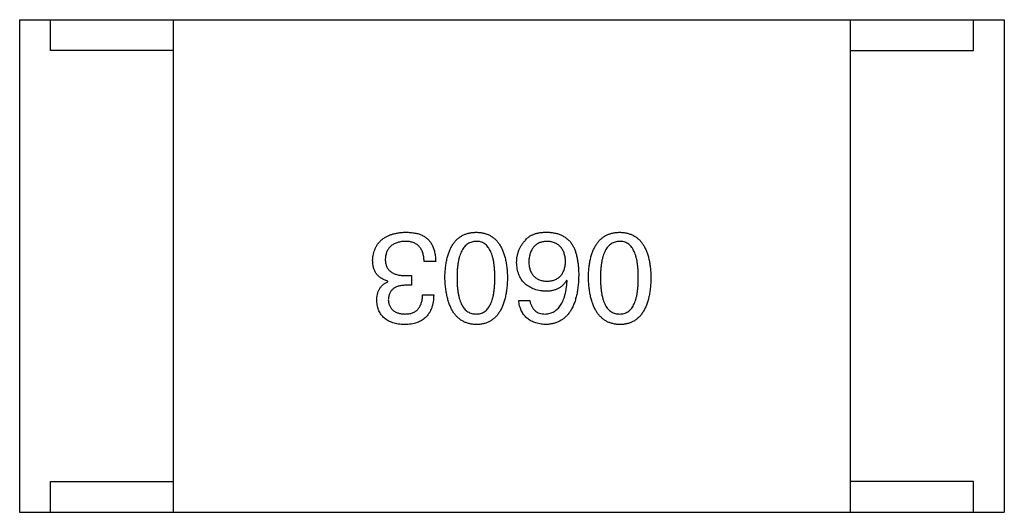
# Model space of a CAD drawing. Header units: millimetres. Extents: x 573 to 698, y 194 to 280.
# Tile 26 of 33: x 646.601 to 648.201, y 260.941 to 261.741. Entities that reach past the tile are written whole.
import ezdxf

# ---------------------------------------------------------------- set-up
doc = ezdxf.new("R2010")
doc.units = ezdxf.units.MM
doc.header["$LTSCALE"] = 30.734
doc.layers.get('0').update_dxf_attribs({"linetype": 'CONTINUOUS'})

msp = doc.modelspace()

# ---------------------------------------------------------------- linework, layer by layer
at = {"color": 7, "linetype": 'Continuous'}
for p, q in [((646.6008, 261.7408), (646.6008, 260.9408)), ((646.6008, 261.7408), (648.2008, 261.7408)), ((646.6508, 261.6908), (646.6508, 261.7408)), ((646.8508, 260.9408), (646.8508, 261.7408)), ((647.9508, 260.9408), (647.9508, 261.7408)), ((648.1508, 261.6908), (648.1508, 261.7408)), ((648.2008, 261.7408), (648.2008, 260.9408)), ((646.8508, 261.6908), (646.6508, 261.6908)), ((647.9508, 261.6908), (648.1508, 261.6908)), ((647.2769, 261.348), (647.258, 261.348)), ((647.199, 261.3153), (647.199, 261.3161)), ((647.2285, 261.3251), (647.2375, 261.3251)), ((647.2375, 261.3251), (647.2375, 261.3095)), ((647.4904, 261.3169), (647.4896, 261.3177)), ((647.2375, 261.3095), (647.2277, 261.3095)), ((647.2556, 261.2939), (647.2736, 261.2939)), ((647.4117, 261.2849), (647.4297, 261.2849)), ((646.6508, 260.9408), (646.6508, 260.9908)), ((646.6508, 260.9908), (646.8508, 260.9908)), ((648.1508, 260.9908), (647.9508, 260.9908)), ((648.1508, 260.9408), (648.1508, 260.9908)), ((646.6008, 260.9408), (648.2008, 260.9408))]:
    msp.add_line(p, q, dxfattribs=at)
for points, knots in [([(647.1744, 261.3497), (647.1746, 261.3515), (647.1748, 261.355), (647.1757, 261.36), (647.1769, 261.3647), (647.1786, 261.3691), (647.1806, 261.3732), (647.183, 261.3769), (647.1858, 261.3803), (647.1889, 261.3834), (647.1925, 261.3861), (647.1964, 261.3884), (647.2007, 261.3905), (647.2054, 261.3922), (647.2104, 261.3935), (647.2158, 261.3946), (647.2217, 261.3953), (647.2257, 261.3955), (647.2277, 261.3956)], [0, 0, 0, 0, 0.068236, 0.132937, 0.194125, 0.253174, 0.310181, 0.365986, 0.421096, 0.476216, 0.532352, 0.590232, 0.649824, 0.71274, 0.778406, 0.848058, 0.921922, 1, 1, 1, 1]), ([(647.2277, 261.3956), (647.2291, 261.3956), (647.2318, 261.3955), (647.2358, 261.3953), (647.2395, 261.3949), (647.243, 261.3944), (647.2463, 261.3937), (647.2493, 261.3929), (647.2522, 261.3919), (647.2539, 261.3911), (647.2548, 261.3907)], [0, 0, 0, 0, 0.15115, 0.29371, 0.429149, 0.55661, 0.677302, 0.791017, 0.898045, 1, 1, 1, 1]), ([(647.2918, 261.3218), (647.2919, 261.3248), (647.2921, 261.3305), (647.2929, 261.3388), (647.294, 261.3465), (647.2955, 261.3537), (647.2974, 261.3603), (647.2996, 261.3663), (647.3022, 261.3718), (647.3052, 261.3767), (647.3086, 261.3811), (647.3123, 261.3849), (647.3165, 261.3881), (647.321, 261.3908), (647.3259, 261.3928), (647.3311, 261.3944), (647.3368, 261.3953), (647.3407, 261.3955), (647.3426, 261.3956)], [0, 0, 0, 0, 0.08769, 0.170218, 0.24749, 0.319818, 0.387758, 0.451391, 0.511445, 0.568185, 0.622681, 0.67526, 0.726746, 0.778428, 0.830764, 0.884397, 0.940866, 1, 1, 1, 1]), ([(647.3426, 261.3956), (647.3446, 261.3955), (647.3485, 261.3953), (647.3541, 261.3944), (647.3594, 261.3928), (647.3643, 261.3908), (647.3688, 261.3881), (647.373, 261.3849), (647.3767, 261.3811), (647.38, 261.3767), (647.3831, 261.3718), (647.3857, 261.3663), (647.3879, 261.3603), (647.3898, 261.3537), (647.3913, 261.3465), (647.3924, 261.3388), (647.3932, 261.3305), (647.3934, 261.3248), (647.3935, 261.3218)], [0, 0, 0, 0, 0.059135, 0.115606, 0.169241, 0.221578, 0.273261, 0.324749, 0.377329, 0.431642, 0.488541, 0.548597, 0.612232, 0.680174, 0.752504, 0.829777, 0.912307, 1, 1, 1, 1]), ([(647.4232, 261.3833), (647.4241, 261.3843), (647.426, 261.3865), (647.4295, 261.3891), (647.4334, 261.3913), (647.4378, 261.393), (647.4427, 261.3944), (647.448, 261.3952), (647.4539, 261.3957), (647.4579, 261.3956), (647.46, 261.3956)], [0, 0, 0, 0, 0.105033, 0.21147, 0.321511, 0.438526, 0.563605, 0.698055, 0.843218, 1, 1, 1, 1]), ([(647.46, 261.3956), (647.4621, 261.3955), (647.4661, 261.3952), (647.4719, 261.3941), (647.4774, 261.3926), (647.4824, 261.3903), (647.4871, 261.3876), (647.4913, 261.3843), (647.4953, 261.3804), (647.4975, 261.3774), (647.4986, 261.3759)], [0, 0, 0, 0, 0.137449, 0.267856, 0.393219, 0.514735, 0.63397, 0.753734, 0.874967, 1, 1, 1, 1]), ([(647.525, 261.3218), (647.5251, 261.3248), (647.5253, 261.3305), (647.526, 261.3388), (647.5271, 261.3465), (647.5287, 261.3537), (647.5305, 261.3603), (647.5328, 261.3663), (647.5354, 261.3718), (647.5384, 261.3767), (647.5417, 261.3811), (647.5455, 261.3849), (647.5496, 261.3881), (647.5542, 261.3908), (647.559, 261.3928), (647.5643, 261.3944), (647.5699, 261.3953), (647.5738, 261.3955), (647.5758, 261.3956)], [0, 0, 0, 0, 0.08769, 0.170218, 0.24749, 0.319818, 0.387758, 0.451391, 0.511445, 0.568185, 0.622681, 0.67526, 0.726746, 0.778428, 0.830764, 0.884397, 0.940866, 1, 1, 1, 1]), ([(647.5758, 261.3956), (647.5778, 261.3955), (647.5817, 261.3953), (647.5873, 261.3944), (647.5925, 261.3928), (647.5974, 261.3908), (647.602, 261.3881), (647.6061, 261.3849), (647.6099, 261.3811), (647.6132, 261.3767), (647.6162, 261.3718), (647.6188, 261.3663), (647.6211, 261.3603), (647.6229, 261.3537), (647.6245, 261.3465), (647.6255, 261.3388), (647.6263, 261.3305), (647.6265, 261.3248), (647.6266, 261.3218)], [0, 0, 0, 0, 0.059135, 0.115606, 0.169241, 0.221578, 0.273261, 0.324749, 0.377329, 0.431642, 0.488541, 0.548597, 0.612232, 0.680174, 0.752504, 0.829777, 0.912307, 1, 1, 1, 1]), ([(647.2269, 261.3808), (647.2257, 261.3807), (647.2233, 261.3806), (647.2198, 261.3801), (647.2166, 261.3794), (647.2136, 261.3785), (647.2108, 261.3774), (647.2082, 261.3761), (647.2058, 261.3746), (647.2037, 261.3729), (647.2018, 261.371), (647.2001, 261.3689), (647.1987, 261.3666), (647.1975, 261.3641), (647.1965, 261.3614), (647.1957, 261.3585), (647.1952, 261.3554), (647.195, 261.3532), (647.1949, 261.3521)], [0, 0, 0, 0, 0.076694, 0.149502, 0.218019, 0.283183, 0.345589, 0.405199, 0.462852, 0.519478, 0.575313, 0.630559, 0.687006, 0.744638, 0.804006, 0.866059, 0.931486, 1, 1, 1, 1]), ([(647.258, 261.348), (647.258, 261.3494), (647.2579, 261.3519), (647.2574, 261.3557), (647.2568, 261.3591), (647.2559, 261.3623), (647.2547, 261.3653), (647.2533, 261.368), (647.2517, 261.3705), (647.2499, 261.3727), (647.2478, 261.3746), (647.2455, 261.3763), (647.243, 261.3777), (647.2402, 261.3788), (647.2372, 261.3797), (647.234, 261.3804), (647.2305, 261.3808), (647.2281, 261.3808), (647.2269, 261.3808)], [0, 0, 0, 0, 0.07723, 0.149593, 0.217944, 0.282232, 0.34411, 0.402297, 0.458791, 0.513966, 0.568538, 0.623291, 0.679957, 0.737243, 0.798142, 0.86118, 0.928728, 1, 1, 1, 1]), ([(647.2548, 261.3907), (647.2556, 261.3902), (647.2574, 261.3894), (647.2598, 261.3879), (647.2621, 261.3862), (647.2642, 261.3843), (647.2661, 261.3823), (647.2679, 261.3801), (647.2695, 261.3777), (647.271, 261.3751), (647.2723, 261.3723), (647.2735, 261.3694), (647.2744, 261.3663), (647.2752, 261.363), (647.2759, 261.3595), (647.2764, 261.3558), (647.2767, 261.352), (647.2768, 261.3494), (647.2769, 261.348)], [0, 0, 0, 0, 0.056906, 0.113264, 0.168825, 0.223843, 0.279195, 0.335267, 0.392098, 0.450414, 0.51054, 0.572219, 0.636652, 0.703156, 0.773102, 0.845505, 0.921063, 1, 1, 1, 1]), ([(647.3426, 261.3808), (647.3414, 261.3807), (647.3389, 261.3806), (647.3354, 261.3798), (647.332, 261.3786), (647.329, 261.3769), (647.3261, 261.3748), (647.3236, 261.3721), (647.3212, 261.3691), (647.3192, 261.3656), (647.3173, 261.3617), (647.3158, 261.3573), (647.3144, 261.3525), (647.3134, 261.3472), (647.3125, 261.3415), (647.3119, 261.3353), (647.3116, 261.3287), (647.3115, 261.3242), (647.3115, 261.3218)], [0, 0, 0, 0, 0.050879, 0.099377, 0.146973, 0.193618, 0.240619, 0.289461, 0.34047, 0.395283, 0.453059, 0.515633, 0.582666, 0.655287, 0.732971, 0.815933, 0.905166, 1, 1, 1, 1]), ([(647.373, 261.3218), (647.373, 261.3242), (647.3729, 261.3288), (647.3725, 261.3355), (647.372, 261.3417), (647.3712, 261.3475), (647.3701, 261.3528), (647.3688, 261.3577), (647.3673, 261.3621), (647.3655, 261.366), (647.3635, 261.3695), (647.3612, 261.3725), (647.3587, 261.3751), (647.356, 261.3772), (647.353, 261.3789), (647.3497, 261.38), (647.3463, 261.3807), (647.3439, 261.3808), (647.3426, 261.3808)], [0, 0, 0, 0, 0.096457, 0.187288, 0.27178, 0.350132, 0.423455, 0.491343, 0.554037, 0.612253, 0.666313, 0.717038, 0.764921, 0.811214, 0.856775, 0.902988, 0.950234, 1, 1, 1, 1]), ([(647.4084, 261.3464), (647.4085, 261.3482), (647.4086, 261.3516), (647.4092, 261.3567), (647.4104, 261.3616), (647.412, 261.3663), (647.4141, 261.3709), (647.4166, 261.3752), (647.4197, 261.3794), (647.422, 261.382), (647.4232, 261.3833)], [0, 0, 0, 0, 0.12904, 0.253809, 0.377066, 0.499122, 0.621469, 0.744665, 0.870607, 1, 1, 1, 1]), ([(647.4568, 261.3808), (647.4557, 261.3807), (647.4535, 261.3805), (647.4504, 261.38), (647.4475, 261.3792), (647.4448, 261.3782), (647.4423, 261.3769), (647.44, 261.3754), (647.4379, 261.3736), (647.436, 261.3716), (647.4343, 261.3694), (647.4328, 261.3669), (647.4315, 261.3642), (647.4304, 261.3613), (647.4295, 261.3581), (647.4289, 261.3547), (647.4283, 261.351), (647.4282, 261.3485), (647.4281, 261.3472)], [0, 0, 0, 0, 0.066682, 0.130303, 0.190802, 0.248749, 0.30534, 0.361219, 0.415721, 0.471765, 0.528279, 0.586428, 0.64659, 0.710143, 0.776461, 0.846692, 0.921137, 1, 1, 1, 1]), ([(647.4879, 261.348), (647.4878, 261.3493), (647.4877, 261.3518), (647.4871, 261.3555), (647.4864, 261.3589), (647.4854, 261.362), (647.4843, 261.365), (647.4828, 261.3676), (647.4812, 261.3701), (647.4793, 261.3722), (647.4773, 261.3742), (647.475, 261.3759), (647.4725, 261.3773), (647.4698, 261.3785), (647.4668, 261.3795), (647.4637, 261.3802), (647.4603, 261.3807), (647.458, 261.3808), (647.4568, 261.3808)], [0, 0, 0, 0, 0.076467, 0.148148, 0.216496, 0.280559, 0.342274, 0.401168, 0.458322, 0.514073, 0.569257, 0.62465, 0.68124, 0.739113, 0.799947, 0.862804, 0.929597, 1, 1, 1, 1]), ([(647.5758, 261.3808), (647.5745, 261.3807), (647.5721, 261.3806), (647.5685, 261.3798), (647.5652, 261.3786), (647.5621, 261.3769), (647.5593, 261.3748), (647.5567, 261.3721), (647.5544, 261.3691), (647.5523, 261.3656), (647.5505, 261.3617), (647.5489, 261.3573), (647.5476, 261.3525), (647.5465, 261.3472), (647.5457, 261.3415), (647.5451, 261.3353), (647.5447, 261.3287), (647.5447, 261.3242), (647.5447, 261.3218)], [0, 0, 0, 0, 0.050879, 0.099377, 0.146973, 0.193618, 0.240619, 0.289461, 0.34047, 0.395283, 0.453059, 0.515633, 0.582666, 0.655287, 0.732971, 0.815933, 0.905166, 1, 1, 1, 1]), ([(647.6061, 261.3218), (647.6061, 261.3242), (647.6061, 261.3288), (647.6057, 261.3355), (647.6051, 261.3417), (647.6043, 261.3475), (647.6032, 261.3528), (647.602, 261.3577), (647.6004, 261.3621), (647.5986, 261.366), (647.5966, 261.3695), (647.5944, 261.3725), (647.5919, 261.3751), (647.5891, 261.3772), (647.5861, 261.3789), (647.5829, 261.38), (647.5794, 261.3807), (647.577, 261.3808), (647.5758, 261.3808)], [0, 0, 0, 0, 0.096457, 0.187288, 0.27178, 0.350132, 0.423455, 0.491343, 0.554037, 0.612253, 0.666313, 0.717038, 0.764921, 0.811214, 0.856775, 0.902988, 0.950234, 1, 1, 1, 1]), ([(647.4986, 261.3759), (647.4994, 261.3743), (647.5012, 261.3711), (647.5034, 261.3659), (647.5052, 261.3602), (647.5066, 261.3541), (647.5078, 261.3475), (647.5086, 261.3404), (647.5092, 261.3329), (647.5092, 261.3277), (647.5092, 261.3251)], [0, 0, 0, 0, 0.101889, 0.209155, 0.322694, 0.442863, 0.569758, 0.70479, 0.848502, 1, 1, 1, 1]), ([(647.199, 261.3161), (647.198, 261.3164), (647.1961, 261.317), (647.1933, 261.3181), (647.1907, 261.3195), (647.1883, 261.3209), (647.1861, 261.3225), (647.184, 261.3242), (647.1822, 261.3261), (647.1805, 261.3281), (647.1791, 261.3303), (647.1778, 261.3327), (647.1768, 261.3351), (647.1759, 261.3378), (647.1752, 261.3405), (647.1748, 261.3435), (647.1745, 261.3465), (647.1744, 261.3486), (647.1744, 261.3497)], [0, 0, 0, 0, 0.069445, 0.136039, 0.200011, 0.261745, 0.322328, 0.381403, 0.438864, 0.496655, 0.554398, 0.612391, 0.672266, 0.733005, 0.79604, 0.861293, 0.928785, 1, 1, 1, 1]), ([(647.1949, 261.3521), (647.1949, 261.351), (647.195, 261.3489), (647.1954, 261.3458), (647.1961, 261.343), (647.197, 261.3403), (647.1981, 261.3379), (647.1996, 261.3356), (647.2013, 261.3336), (647.2033, 261.3318), (647.2056, 261.3302), (647.2081, 261.3288), (647.2108, 261.3277), (647.2139, 261.3267), (647.2172, 261.326), (647.2207, 261.3255), (647.2245, 261.3251), (647.2272, 261.3251), (647.2285, 261.3251)], [0, 0, 0, 0, 0.066518, 0.129194, 0.188613, 0.245254, 0.300032, 0.353805, 0.407079, 0.461108, 0.516272, 0.574141, 0.634837, 0.699275, 0.767504, 0.840272, 0.917505, 1, 1, 1, 1]), ([(647.4551, 261.2997), (647.4533, 261.2998), (647.4497, 261.3002), (647.4446, 261.3011), (647.4398, 261.3022), (647.4353, 261.3037), (647.4312, 261.3056), (647.4274, 261.3077), (647.424, 261.3102), (647.4209, 261.3129), (647.4181, 261.316), (647.4157, 261.3195), (647.4136, 261.3232), (647.4118, 261.3272), (647.4105, 261.3316), (647.4094, 261.3362), (647.4087, 261.3412), (647.4085, 261.3446), (647.4084, 261.3464)], [0, 0, 0, 0, 0.074228, 0.144548, 0.211288, 0.274576, 0.335162, 0.393915, 0.450599, 0.506657, 0.562409, 0.618617, 0.676096, 0.735061, 0.79654, 0.860906, 0.928473, 1, 1, 1, 1]), ([(647.4281, 261.3472), (647.4282, 261.346), (647.4283, 261.3436), (647.4288, 261.3402), (647.4296, 261.3369), (647.4305, 261.3339), (647.4316, 261.3312), (647.4329, 261.3286), (647.4345, 261.3263), (647.4362, 261.3242), (647.4382, 261.3224), (647.4404, 261.3208), (647.4427, 261.3194), (647.4453, 261.3183), (647.4481, 261.3173), (647.4511, 261.3167), (647.4543, 261.3162), (647.4565, 261.3161), (647.4576, 261.3161)], [0, 0, 0, 0, 0.076288, 0.14871, 0.216387, 0.281386, 0.342528, 0.402111, 0.4591, 0.514852, 0.569974, 0.625644, 0.682226, 0.740156, 0.800362, 0.863471, 0.930116, 1, 1, 1, 1]), ([(647.4576, 261.3161), (647.4587, 261.3161), (647.461, 261.3162), (647.4643, 261.3167), (647.4674, 261.3174), (647.4702, 261.3183), (647.4729, 261.3195), (647.4753, 261.3209), (647.4775, 261.3225), (647.4795, 261.3245), (647.4814, 261.3266), (647.4829, 261.3289), (647.4843, 261.3315), (647.4855, 261.3344), (647.4864, 261.3375), (647.4872, 261.3408), (647.4877, 261.3443), (647.4878, 261.3468), (647.4879, 261.348)], [0, 0, 0, 0, 0.070453, 0.136523, 0.199866, 0.260392, 0.318446, 0.374657, 0.430182, 0.485556, 0.541071, 0.598396, 0.657208, 0.718642, 0.783247, 0.851631, 0.923928, 1, 1, 1, 1]), ([(647.181, 261.2841), (647.181, 261.2859), (647.1811, 261.2895), (647.182, 261.2946), (647.1834, 261.2992), (647.1854, 261.3034), (647.1879, 261.3071), (647.1911, 261.3104), (647.1948, 261.3131), (647.1976, 261.3145), (647.199, 261.3153)], [0, 0, 0, 0, 0.143686, 0.277942, 0.40333, 0.521785, 0.638573, 0.755208, 0.874773, 1, 1, 1, 1]), ([(647.3426, 261.2456), (647.3407, 261.2457), (647.3369, 261.2459), (647.3313, 261.247), (647.3261, 261.2487), (647.3213, 261.2508), (647.3168, 261.2536), (647.3127, 261.257), (647.309, 261.261), (647.3056, 261.2655), (647.3026, 261.2706), (647.3, 261.2762), (647.2977, 261.2824), (647.2958, 261.2892), (647.2943, 261.2966), (647.2931, 261.3045), (647.2922, 261.3129), (647.292, 261.3188), (647.2918, 261.3218)], [0, 0, 0, 0, 0.057415, 0.112361, 0.16496, 0.216437, 0.267441, 0.318839, 0.371478, 0.426325, 0.483626, 0.544235, 0.608673, 0.677374, 0.750405, 0.828394, 0.911525, 1, 1, 1, 1]), ([(647.3115, 261.3218), (647.3115, 261.3194), (647.3116, 261.3148), (647.3119, 261.3081), (647.3125, 261.3019), (647.3134, 261.2961), (647.3145, 261.2908), (647.3158, 261.2859), (647.3174, 261.2815), (647.3192, 261.2776), (647.3213, 261.2741), (647.3236, 261.2711), (647.3262, 261.2685), (647.3289, 261.2664), (647.332, 261.2648), (647.3354, 261.2636), (647.3389, 261.2629), (647.3414, 261.2628), (647.3426, 261.2628)], [0, 0, 0, 0, 0.095719, 0.185854, 0.269738, 0.347952, 0.420315, 0.487894, 0.550245, 0.608186, 0.662454, 0.713283, 0.761375, 0.808209, 0.854301, 0.901312, 0.949396, 1, 1, 1, 1]), ([(647.3426, 261.2628), (647.3439, 261.2628), (647.3463, 261.2629), (647.3497, 261.2636), (647.353, 261.2648), (647.356, 261.2664), (647.3587, 261.2685), (647.3612, 261.2711), (647.3635, 261.2741), (647.3655, 261.2776), (647.3673, 261.2815), (647.3688, 261.2859), (647.3701, 261.2908), (647.3712, 261.2961), (647.372, 261.3019), (647.3725, 261.3081), (647.3729, 261.3148), (647.373, 261.3194), (647.373, 261.3218)], [0, 0, 0, 0, 0.049764, 0.097007, 0.143217, 0.188577, 0.235116, 0.282997, 0.333719, 0.387776, 0.445989, 0.508679, 0.576563, 0.649481, 0.728235, 0.812722, 0.903548, 1, 1, 1, 1]), ([(647.3935, 261.3218), (647.3934, 261.3188), (647.3932, 261.3128), (647.3924, 261.3043), (647.3913, 261.2963), (647.3898, 261.2889), (647.3879, 261.2821), (647.3857, 261.2758), (647.3831, 261.2702), (647.3801, 261.2651), (647.3767, 261.2605), (647.373, 261.2566), (647.3688, 261.2533), (647.3643, 261.2505), (647.3594, 261.2484), (647.3542, 261.2468), (647.3485, 261.2458), (647.3446, 261.2457), (647.3426, 261.2456)], [0, 0, 0, 0, 0.088823, 0.172287, 0.250296, 0.323438, 0.392244, 0.456221, 0.516635, 0.573871, 0.628, 0.680335, 0.731489, 0.782557, 0.834044, 0.886738, 0.942089, 1, 1, 1, 1]), ([(647.5092, 261.3251), (647.5091, 261.3219), (647.5089, 261.3158), (647.5081, 261.307), (647.507, 261.2987), (647.5053, 261.291), (647.5034, 261.284), (647.501, 261.2775), (647.4982, 261.2716), (647.495, 261.2663), (647.4914, 261.2616), (647.4874, 261.2575), (647.483, 261.2539), (647.4782, 261.2511), (647.473, 261.2488), (647.4674, 261.2471), (647.4614, 261.246), (647.4572, 261.2457), (647.4551, 261.2456)], [0, 0, 0, 0, 0.087517, 0.169686, 0.246944, 0.319347, 0.387088, 0.450961, 0.511075, 0.567974, 0.622351, 0.675039, 0.726853, 0.778688, 0.83093, 0.884738, 0.941043, 1, 1, 1, 1]), ([(647.4896, 261.3177), (647.4887, 261.3163), (647.487, 261.3135), (647.4838, 261.3097), (647.4802, 261.3066), (647.476, 261.304), (647.4714, 261.3021), (647.4664, 261.3007), (647.4609, 261.2998), (647.4571, 261.2997), (647.4551, 261.2997)], [0, 0, 0, 0, 0.122276, 0.239997, 0.35611, 0.473903, 0.59404, 0.720428, 0.855383, 1, 1, 1, 1]), ([(647.4551, 261.2628), (647.4564, 261.2629), (647.459, 261.2631), (647.4626, 261.264), (647.4661, 261.2651), (647.4693, 261.2668), (647.4724, 261.2687), (647.4751, 261.2711), (647.4777, 261.274), (647.48, 261.2771), (647.4821, 261.2807), (647.484, 261.2847), (647.4856, 261.2891), (647.487, 261.2939), (647.4882, 261.2991), (647.4892, 261.3047), (647.4899, 261.3107), (647.4902, 261.3148), (647.4904, 261.3169)], [0, 0, 0, 0, 0.054741, 0.107075, 0.158339, 0.208382, 0.258772, 0.310045, 0.362765, 0.417822, 0.475982, 0.537466, 0.602901, 0.673037, 0.747247, 0.826291, 0.910782, 1, 1, 1, 1]), ([(647.5758, 261.2456), (647.5738, 261.2457), (647.57, 261.2459), (647.5645, 261.247), (647.5593, 261.2487), (647.5544, 261.2508), (647.55, 261.2536), (647.5459, 261.257), (647.5422, 261.261), (647.5388, 261.2655), (647.5358, 261.2706), (647.5331, 261.2762), (647.5309, 261.2824), (647.529, 261.2892), (647.5274, 261.2966), (647.5262, 261.3045), (647.5254, 261.3129), (647.5251, 261.3188), (647.525, 261.3218)], [0, 0, 0, 0, 0.057415, 0.112361, 0.16496, 0.216437, 0.267441, 0.318839, 0.371478, 0.426325, 0.483626, 0.544235, 0.608673, 0.677374, 0.750405, 0.828394, 0.911525, 1, 1, 1, 1]), ([(647.5447, 261.3218), (647.5447, 261.3194), (647.5447, 261.3148), (647.5451, 261.3081), (647.5457, 261.3019), (647.5465, 261.2961), (647.5476, 261.2908), (647.5489, 261.2859), (647.5505, 261.2815), (647.5523, 261.2776), (647.5544, 261.2741), (647.5567, 261.2711), (647.5593, 261.2685), (647.5621, 261.2664), (647.5652, 261.2648), (647.5685, 261.2636), (647.5721, 261.2629), (647.5745, 261.2628), (647.5758, 261.2628)], [0, 0, 0, 0, 0.095719, 0.185854, 0.269738, 0.347952, 0.420315, 0.487894, 0.550245, 0.608186, 0.662454, 0.713283, 0.761375, 0.808209, 0.854301, 0.901312, 0.949396, 1, 1, 1, 1]), ([(647.5758, 261.2628), (647.577, 261.2628), (647.5794, 261.2629), (647.5829, 261.2636), (647.5861, 261.2648), (647.5891, 261.2664), (647.5919, 261.2685), (647.5944, 261.2711), (647.5966, 261.2741), (647.5986, 261.2776), (647.6004, 261.2815), (647.602, 261.2859), (647.6032, 261.2908), (647.6043, 261.2961), (647.6051, 261.3019), (647.6057, 261.3081), (647.6061, 261.3148), (647.6061, 261.3194), (647.6061, 261.3218)], [0, 0, 0, 0, 0.049764, 0.097007, 0.143217, 0.188577, 0.235116, 0.282997, 0.333719, 0.387776, 0.445989, 0.508679, 0.576563, 0.649481, 0.728235, 0.812722, 0.903548, 1, 1, 1, 1]), ([(647.6266, 261.3218), (647.6265, 261.3188), (647.6263, 261.3128), (647.6256, 261.3043), (647.6245, 261.2963), (647.6229, 261.2889), (647.6211, 261.2821), (647.6188, 261.2758), (647.6162, 261.2702), (647.6132, 261.2651), (647.6099, 261.2605), (647.6061, 261.2566), (647.602, 261.2533), (647.5975, 261.2505), (647.5926, 261.2484), (647.5873, 261.2468), (647.5817, 261.2458), (647.5778, 261.2457), (647.5758, 261.2456)], [0, 0, 0, 0, 0.088823, 0.172287, 0.250296, 0.323438, 0.392244, 0.456221, 0.516635, 0.573871, 0.628, 0.680335, 0.731489, 0.782557, 0.834044, 0.886738, 0.942089, 1, 1, 1, 1]), ([(647.2277, 261.3095), (647.2266, 261.3095), (647.2245, 261.3094), (647.2214, 261.309), (647.2185, 261.3085), (647.2158, 261.3078), (647.2134, 261.3069), (647.2111, 261.3058), (647.2091, 261.3046), (647.2072, 261.3032), (647.2055, 261.3016), (647.2041, 261.2998), (647.2029, 261.2979), (647.2018, 261.2958), (647.201, 261.2936), (647.2004, 261.2911), (647.2, 261.2885), (647.1999, 261.2867), (647.1998, 261.2857)], [0, 0, 0, 0, 0.079415, 0.154091, 0.22508, 0.29186, 0.355026, 0.415127, 0.472418, 0.528511, 0.583551, 0.638361, 0.693547, 0.750023, 0.807857, 0.868401, 0.932259, 1, 1, 1, 1]), ([(647.2261, 261.2456), (647.2243, 261.2457), (647.221, 261.2458), (647.2161, 261.2465), (647.2116, 261.2473), (647.2073, 261.2486), (647.2034, 261.25), (647.1998, 261.2517), (647.1965, 261.2537), (647.1935, 261.256), (647.1908, 261.2585), (647.1884, 261.2614), (647.1864, 261.2645), (647.1846, 261.2679), (647.1833, 261.2715), (647.1822, 261.2755), (647.1814, 261.2797), (647.1811, 261.2826), (647.181, 261.2841)], [0, 0, 0, 0, 0.077845, 0.151584, 0.221397, 0.287366, 0.350104, 0.410398, 0.467998, 0.524388, 0.579979, 0.635152, 0.690917, 0.747936, 0.806661, 0.867861, 0.932479, 1, 1, 1, 1]), ([(647.1998, 261.2857), (647.1999, 261.2849), (647.2001, 261.2831), (647.2006, 261.2806), (647.2012, 261.2782), (647.2021, 261.276), (647.2031, 261.274), (647.2044, 261.2721), (647.2058, 261.2704), (647.2074, 261.2689), (647.2092, 261.2675), (647.2112, 261.2664), (647.2133, 261.2653), (647.2157, 261.2645), (647.2182, 261.2638), (647.221, 261.2633), (647.2239, 261.2629), (647.2259, 261.2628), (647.2269, 261.2628)], [0, 0, 0, 0, 0.067655, 0.132224, 0.194132, 0.253145, 0.309858, 0.366002, 0.421361, 0.47702, 0.532632, 0.590536, 0.65067, 0.713258, 0.779588, 0.848803, 0.921949, 1, 1, 1, 1]), ([(647.2736, 261.2939), (647.2736, 261.292), (647.2734, 261.2883), (647.2728, 261.2829), (647.2718, 261.2778), (647.2704, 261.2731), (647.2687, 261.2688), (647.2666, 261.2649), (647.2642, 261.2612), (647.2614, 261.258), (647.2582, 261.2552), (647.2547, 261.2527), (647.2508, 261.2505), (647.2465, 261.2488), (647.2419, 261.2474), (647.2369, 261.2465), (647.2316, 261.2458), (647.228, 261.2456), (647.2261, 261.2456)], [0, 0, 0, 0, 0.074804, 0.144899, 0.211458, 0.274554, 0.334363, 0.392059, 0.448123, 0.503024, 0.558154, 0.613471, 0.670844, 0.729926, 0.792003, 0.857405, 0.926768, 1, 1, 1, 1]), ([(647.2269, 261.2628), (647.228, 261.2628), (647.2302, 261.2629), (647.2334, 261.2632), (647.2364, 261.2638), (647.2391, 261.2647), (647.2417, 261.2658), (647.244, 261.2671), (647.2461, 261.2687), (647.248, 261.2705), (647.2497, 261.2726), (647.2512, 261.275), (647.2525, 261.2775), (647.2535, 261.2803), (647.2544, 261.2834), (647.255, 261.2867), (647.2554, 261.2902), (647.2555, 261.2927), (647.2556, 261.2939)], [0, 0, 0, 0, 0.069877, 0.136363, 0.198671, 0.257968, 0.315462, 0.370709, 0.425568, 0.479847, 0.535753, 0.592303, 0.651386, 0.713311, 0.778642, 0.84836, 0.921866, 1, 1, 1, 1]), ([(647.4551, 261.2456), (647.4535, 261.2457), (647.4504, 261.246), (647.4459, 261.2467), (647.4417, 261.2476), (647.4377, 261.2489), (647.434, 261.2504), (647.4306, 261.2522), (647.4274, 261.2543), (647.4245, 261.2566), (647.422, 261.2592), (647.4197, 261.2621), (647.4176, 261.2652), (647.4159, 261.2686), (647.4144, 261.2723), (647.4132, 261.2763), (647.4122, 261.2805), (647.4119, 261.2834), (647.4117, 261.2849)], [0, 0, 0, 0, 0.073784, 0.144317, 0.211047, 0.274818, 0.336501, 0.395724, 0.453465, 0.510016, 0.566585, 0.622844, 0.680328, 0.739335, 0.800408, 0.863904, 0.93053, 1, 1, 1, 1]), ([(647.4297, 261.2849), (647.4301, 261.2832), (647.4308, 261.2799), (647.4327, 261.2753), (647.4351, 261.2714), (647.438, 261.2682), (647.4415, 261.2658), (647.4456, 261.264), (647.4502, 261.2629), (647.4534, 261.2628), (647.4551, 261.2628)], [0, 0, 0, 0, 0.1439, 0.274233, 0.394478, 0.509388, 0.621911, 0.738504, 0.863414, 1, 1, 1, 1])]:
    msp.add_open_spline(points, degree=3, knots=knots, dxfattribs=at)

doc.saveas('drawing.dxf')
